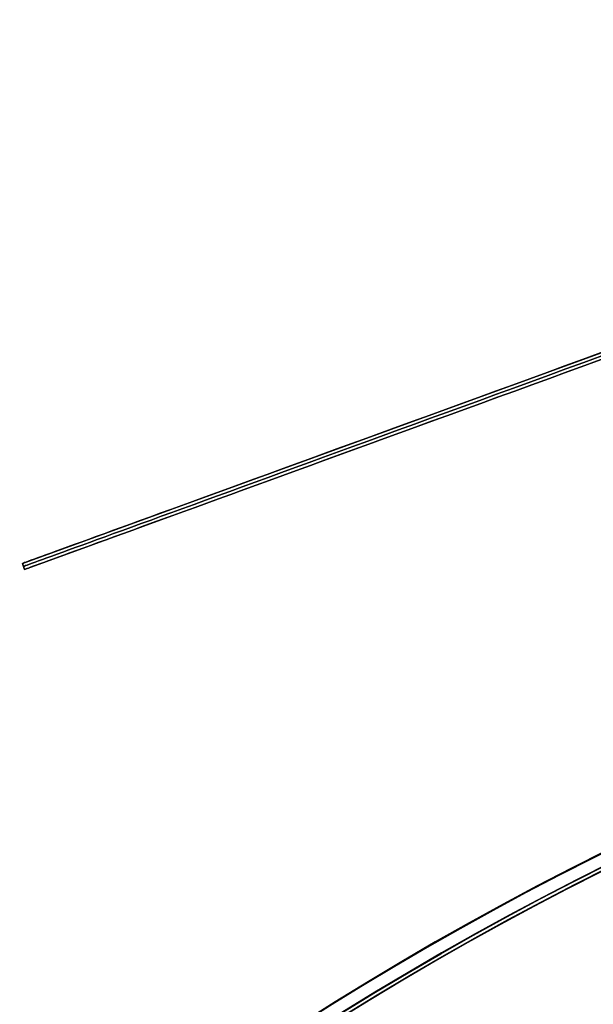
# Model space of a CAD drawing. Header units: millimetres. Extents: x -83 to 676, y -83 to 676.
# Tile 134 of 256: x 110 to 164, y 548 to 641. Entities that reach past the tile are written whole.
import ezdxf

# ---------------------------------------------------------------- set-up
doc = ezdxf.new("R2010")
doc.units = ezdxf.units.MM
doc.header["$MEASUREMENT"] = 0
doc.layers.add('IGES level 0', color=7, linetype='Continuous', true_color=0xff7878)

msp = doc.modelspace()

# ---------------------------------------------------------------- linework, layer by layer
at = {"layer": 'IGES level 0', "color": 5, "true_color": 0x1212ff}
for p, q in [((110.044, 589.498, -13.5), (250.998, 640.801, -13.5)), ((110.249, 588.934, -13.5), (251.203, 640.237, -13.5)), ((110.044, 589.498, 61.5), (110.044, 589.498, -88.5)), ((110.249, 588.934, -88.5), (110.044, 589.498, -88.5)), ((110.249, 588.934, -88.5), (110.044, 589.498, -88.5)), ((110.044, 589.498, -88.5), (110.044, 589.498, 61.5)), ((110.044, 589.498, 61.5), (110.249, 588.934, 61.5)), ((110.249, 588.934, -13.5), (110.044, 589.498, -13.5)), ((110.044, 589.498, 61.5), (110.249, 588.934, 61.5)), ((110.147, 589.216, -88.5), (110.147, 589.216, 61.5)), ((110.249, 588.934, 61.5), (110.249, 588.934, -88.5)), ((110.249, 588.934, 61.5), (110.249, 588.934, -88.5))]:
    msp.add_line(p, q, dxfattribs=at)
at = {"layer": 'IGES level 0', "color": 153, "true_color": 0x5393cf}
for centre in [(296.5, 296.5), (296.5, 296.5, -1.2)]:
    msp.add_circle(centre, 296.5, dxfattribs=at)
at = {"layer": 'IGES level 0'}
for centre, radius in [((296.5, 296.5, 47), 296.5), ((296.5, 296.5), 296.5), ((296.5, 296.5, 47), 295.3), ((296.5, 296.5), 295.3)]:
    msp.add_circle(centre, radius, dxfattribs=at)
at = {"layer": 'IGES level 0', "color": 124, "true_color": 0x1aa180}
for centre in [(296.5, 296.5, 47), (296.5, 296.5, 45.8)]:
    msp.add_circle(centre, 295, dxfattribs=at)
at = {"layer": 'IGES level 0', "color": 5, "true_color": 0x1212ff, "extrusion": (-0.34202, 0.939693, -1.45519e-15)}
msp.add_arc((-380.028, 61.5, 516.31), 75, 0, 180, dxfattribs=at)
msp.add_arc((-380.028, 61.5, 516.31), 75, 0, 180, dxfattribs=at)
at = {"layer": 'IGES level 0', "color": 5, "true_color": 0x1212ff, "extrusion": (-0.34202, 0.939693, 1.45519e-15)}
msp.add_arc((-380.028, -88.5, 516.31), 75, 180, 360, dxfattribs=at)
msp.add_arc((-380.028, -88.5, 516.31), 75, 180, 360, dxfattribs=at)
at = {"layer": 'IGES level 0', "color": 5, "true_color": 0x1212ff, "extrusion": (-0.34202, 0.939693, 0)}
for centre, start, end in [((-380.028, -88.5, 516.01), 180, 0), ((-380.028, 61.5, 516.01), 0, 180)]:
    msp.add_arc(centre, 75, start, end, dxfattribs=at)
at = {"layer": 'IGES level 0', "color": 5, "true_color": 0x1212ff, "extrusion": (-0.34202, 0.939693, 6.66963e-15)}
msp.add_arc((-380.028, -88.5, 515.71), 75, 180, 0, dxfattribs=at)
at = {"layer": 'IGES level 0', "color": 5, "true_color": 0x1212ff, "extrusion": (-0.34202, 0.939693, -6.79089e-15)}
msp.add_arc((-380.028, 61.5, 515.71), 75, 0, 180, dxfattribs=at)
at = {"layer": 'IGES level 0', "color": 5, "true_color": 0x1212ff, "extrusion": (-0.34202, 0.939693, -1.35414e-15)}
msp.add_arc((-380.028, 61.5, 515.71), 75, 360, 180, dxfattribs=at)
at = {"layer": 'IGES level 0', "color": 5, "true_color": 0x1212ff, "extrusion": (-0.34202, 0.939693, 1.33393e-15)}
msp.add_arc((-380.028, -88.5, 515.71), 75, 180, 360, dxfattribs=at)
at = {"layer": 'IGES level 0'}
for centre, radius in [((296.5, 296.5), 296.5), ((296.5, 296.5, 47), 296.5), ((296.5, 296.5, 23.5), 296.5), ((296.5, 296.5, 47), 295.3), ((296.5, 296.5), 295.3), ((296.5, 296.5, 23.5), 295.3)]:
    msp.add_arc(centre, radius, 45, 225, dxfattribs=at)
at = {"layer": 'IGES level 0', "color": 153, "true_color": 0x5393cf}
for centre in [(296.5, 296.5, -1.2), (296.5, 296.5), (296.5, 296.5, -0.6)]:
    msp.add_arc(centre, 296.5, 345, 165, dxfattribs=at)
at = {"layer": 'IGES level 0', "color": 124, "true_color": 0x1aa180}
for centre in [(296.5, 296.5, 45.8), (296.5, 296.5, 47), (296.5, 296.5, 46.4)]:
    msp.add_arc(centre, 295, 345, 165, dxfattribs=at)

doc.saveas('drawing.dxf')
